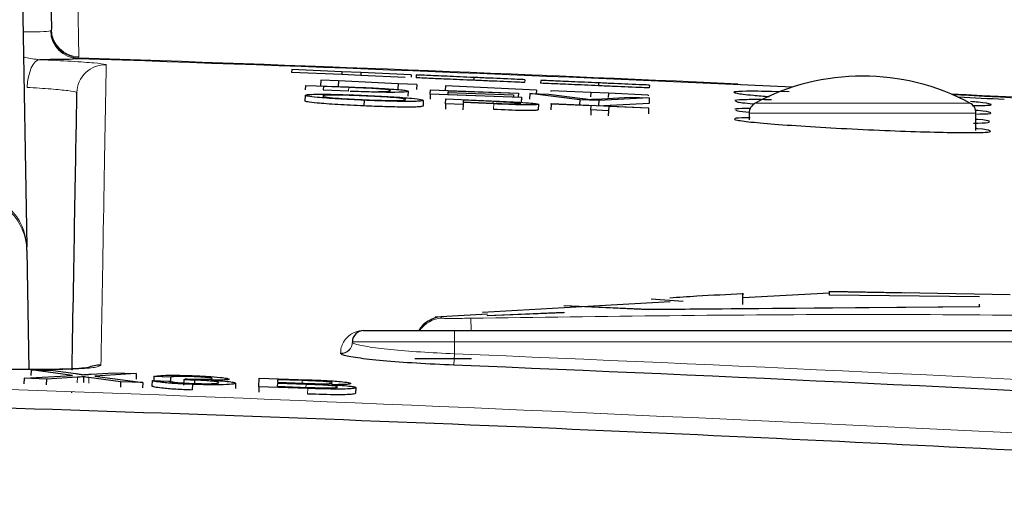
# Paper-space layout 'Blatt3' of a CAD drawing. Header units: millimetres. Extents: x 5 to 418, y 2 to 292.
# Tile 18 of 30: x 234 to 246, y 240 to 246. Entities that reach past the tile are written whole.
import ezdxf

# ---------------------------------------------------------------- set-up
doc = ezdxf.new("R2010")
doc.units = ezdxf.units.MM
doc.layers.add('SLD-0', color=7, linetype='Continuous')
doc.styles.add('SLDTEXTSTYLE0', font='TXT', dxfattribs={"width": 0.605})
doc.dimstyles.new('SLDDIMSTYLE4', dxfattribs={"dimtxt": 3.5, "dimasz": 3.302, "dimexe": 0, "dimexo": 0.0625, "dimgap": 0.875, "dimtad": 1, "dimlfac": 1.5, "dimrnd": 1e-09, "dimzin": 12, "dimdsep": 46, "dimtxsty": 'SLDTEXTSTYLE0', "dimsah": 1, "dimcen": 0.09, "dimadec": 0, "dimazin": 3, "dimtfac": 1, "dimtofl": 0, "dimtmove": 0, "dimatfit": 3, "dimfxl": 1, "dimfrac": 2, "dimtolj": 1, "dimtzin": 12, "dimarcsym": 0})

# ---------------------------------------------------------------- blocks, each defined once
blk = doc.blocks.new('_D_16')
at = {"layer": 'SLD-0', "color": 7}
for p, q in [((149.259, 135.56), (149.259, 267.42)), ((315.259, 135.56), (315.259, 267.42)), ((149.259, 266.42), (315.259, 266.42))]:
    blk.add_line(p, q, dxfattribs=at)
for points in [[(149.259, 266.42), (152.561, 265.912), (152.561, 266.928)], [(315.259, 266.42), (311.957, 266.928), (311.957, 265.912)]]:
    blk.add_solid(points, dxfattribs=at)
at = {"layer": 'SLD-0', "color": 7, "insert": (228.248, 270.931), "char_height": 3.5, "attachment_point": 1, "style": 'SLDTEXTSTYLE0'}
blk.add_mtext('249', dxfattribs=at)

psp = doc.layouts.new('Blatt3')

# ---------------------------------------------------------------- linework, layer by layer
at = {"color": 7, "linetype": 'Continuous', "lineweight": 25}
for p, q in [((234.2691, 252.1718), (234.4285, 243.0441)), ((234.6034, 252.1718), (234.7181, 245.601)), ((237.5445, 245.1269), (237.5431, 245.0936)), ((238.134, 245.0679), (237.5431, 245.0936)), ((238.1354, 245.1013), (237.5445, 245.1269)), ((238.1354, 245.1013), (238.134, 245.0679)), ((238.3579, 245.0582), (238.134, 245.0679)), ((238.3594, 245.0915), (238.1354, 245.1013)), ((238.3594, 245.0915), (238.3579, 245.0582)), ((238.8801, 245.0355), (238.3579, 245.0582)), ((238.9505, 245.0659), (238.3594, 245.0915)), ((238.9505, 245.0659), (238.9493, 245.0377)), ((239.0084, 245.0633), (239.0069, 245.03)), ((239.6876, 245.0338), (239.6861, 245.0005)), ((237.7091, 244.8896), (237.7114, 244.9403)), ((237.7114, 244.9403), (238.2126, 244.9222)), ((237.8877, 245.0027), (237.8847, 244.9361)), ((237.8924, 244.9358), (237.8847, 244.9361)), ((238.0943, 244.9933), (237.8877, 245.0027)), ((237.9178, 244.927), (237.9161, 244.888)), ((237.9178, 244.927), (237.9164, 244.8879)), ((238.215, 244.9163), (237.9178, 244.927)), ((238.0943, 244.9933), (238.0914, 244.9282)), ((238.7964, 244.9611), (238.0943, 244.9933)), ((238.7964, 244.9611), (238.7936, 244.9011)), ((239.0148, 244.9511), (238.7964, 244.9611)), ((239.0148, 244.9511), (239.0121, 244.8925)), ((239.3529, 244.9356), (239.3504, 244.8811)), ((240.4235, 244.8865), (239.3529, 244.9356)), ((240.2858, 245.0079), (240.2843, 244.9746)), ((240.4736, 244.9997), (240.4722, 244.9664)), ((241.1529, 244.9702), (241.1514, 244.9369)), ((241.7511, 244.9442), (241.7496, 244.9109)), ((237.7027, 244.8241), (237.6999, 244.7575)), ((237.9161, 244.888), (238.2182, 244.877)), ((238.9129, 244.8718), (238.9109, 244.8153)), ((239.1748, 244.8366), (239.1728, 244.781)), ((239.1748, 244.8366), (239.1771, 244.8874)), ((240.2459, 244.7979), (239.1748, 244.8366)), ((239.1771, 244.8874), (240.2106, 244.85)), ((239.3826, 244.8525), (239.3818, 244.835)), ((239.3818, 244.835), (240.2462, 244.8037)), ((239.3826, 244.8525), (239.382, 244.835)), ((240.153, 244.8247), (239.3826, 244.8525)), ((239.3836, 244.874), (239.3829, 244.8584)), ((239.3829, 244.8584), (240.1533, 244.8306)), ((239.3836, 244.874), (239.383, 244.8584)), ((240.2104, 244.8441), (239.3836, 244.874)), ((240.1533, 244.8306), (240.1524, 244.8071)), ((240.153, 244.8247), (240.1524, 244.8071)), ((240.1533, 244.8306), (240.153, 244.8247)), ((240.2106, 244.85), (240.209, 244.8051)), ((240.2104, 244.8441), (240.209, 244.8051)), ((240.2106, 244.85), (240.2104, 244.8441)), ((240.2459, 244.7979), (240.2438, 244.7375)), ((240.2462, 244.8037), (240.244, 244.7429)), ((240.2462, 244.8037), (240.2459, 244.7979)), ((240.3436, 244.8452), (240.3413, 244.7806)), ((240.9324, 244.7731), (240.3436, 244.8452)), ((240.3436, 244.8452), (240.5677, 244.8371)), ((240.4235, 244.8865), (240.4215, 244.8424)), ((240.5677, 244.8371), (240.9648, 244.7863)), ((240.5926, 244.8788), (240.5921, 244.8679)), ((241.0622, 244.8573), (240.5926, 244.8788)), ((241.0622, 244.8573), (241.0599, 244.8083)), ((241.2688, 244.8478), (241.0622, 244.8573)), ((241.1248, 244.7805), (241.526, 244.8025)), ((241.75, 244.7944), (241.1564, 244.765)), ((241.2688, 244.8478), (241.2666, 244.7994)), ((241.7384, 244.8263), (241.2688, 244.8478)), ((241.526, 244.8025), (241.75, 244.7944)), ((241.7384, 244.8263), (241.738, 244.8188)), ((241.75, 244.7944), (241.7476, 244.7278)), ((243.3944, 244.8651), (243.1892, 244.8699)), ((238.3966, 244.7662), (238.3938, 244.6996)), ((239.0929, 244.7649), (239.0901, 244.6983)), ((239.3547, 244.7256), (239.352, 244.6624)), ((239.3547, 244.7256), (239.3572, 244.7817)), ((239.5614, 244.7167), (239.3547, 244.7256)), ((239.3572, 244.7817), (239.8955, 244.7585)), ((239.5614, 244.7167), (239.5587, 244.6541)), ((239.5624, 244.7397), (239.5614, 244.7167)), ((239.9214, 244.7242), (239.5624, 244.7397)), ((239.5635, 244.7663), (239.5627, 244.7462)), ((239.5627, 244.7462), (239.9161, 244.731)), ((239.9134, 244.7512), (239.5635, 244.7663)), ((240.446, 244.7186), (240.4432, 244.6532)), ((240.5968, 244.7218), (240.5939, 244.6553)), ((240.5968, 244.7218), (240.597, 244.7283)), ((241.0664, 244.7016), (240.5968, 244.7218)), ((240.597, 244.7283), (241.743, 244.6789)), ((240.9324, 244.7731), (240.9303, 244.7139)), ((241.1564, 244.765), (240.9324, 244.7731)), ((241.0643, 244.652), (241.0664, 244.7016)), ((241.1564, 244.765), (241.1542, 244.7043)), ((241.7476, 244.7278), (241.2176, 244.7015)), ((241.273, 244.6927), (241.2709, 244.6431)), ((241.7427, 244.6724), (241.273, 244.6927)), ((241.7427, 244.6724), (241.7398, 244.6063)), ((241.743, 244.6789), (241.7427, 244.6724)), ((241.0643, 244.652), (241.0617, 244.5916)), ((241.2709, 244.6431), (241.0643, 244.652)), ((241.2709, 244.6431), (241.2683, 244.5828)), ((242.9253, 244.6152), (242.9253, 244.5374)), ((245.592, 244.4106), (245.592, 244.6152)), ((234.4292, 243.0012), (234.4285, 243.0441)), ((234.4292, 243.0012), (234.4536, 241.6041)), ((243.8703, 242.5), (242.851, 242.4435)), ((243.8703, 242.5225), (245.9934, 242.483)), ((243.8703, 242.4757), (243.8703, 242.5225)), ((244.753, 242.4994), (243.8703, 242.5158)), ((245.6348, 242.4559), (243.8703, 242.4757)), ((240.7467, 242.3563), (241.7394, 242.3117)), ((241.9971, 242.3962), (240.7482, 242.327)), ((242.1489, 242.4023), (241.7734, 242.4275)), ((245.6348, 242.3451), (245.6348, 242.3694)), ((239.8461, 242.2535), (239.2315, 242.2161)), ((240.7482, 242.327), (239.7898, 242.2739)), ((239.8455, 242.2385), (240.7467, 242.2756)), ((240.7467, 242.2689), (239.8455, 242.2318)), ((240.7467, 242.2756), (240.7467, 242.2689)), ((241.7394, 242.305), (240.824, 242.3462)), ((241.7394, 242.3117), (245.6348, 242.3451)), ((245.6348, 242.3383), (241.7394, 242.305)), ((241.7394, 242.3117), (241.7394, 242.305)), ((245.6348, 242.3451), (245.6348, 242.3383)), ((239.8455, 242.2385), (239.8455, 242.2318)), ((238.392, 242.0602), (239.4587, 242.0602)), ((239.4587, 242.0602), (249.192, 242.0602)), ((238.2587, 241.9239), (238.2587, 241.9268)), ((239.6587, 241.7268), (238.992, 241.7268)), ((234.4801, 241.5987), (234.4777, 241.5322)), ((234.9662, 241.5343), (234.4801, 241.5987)), ((234.4801, 241.5987), (234.7404, 241.5894)), ((234.7404, 241.5894), (235.0068, 241.5541)), ((235.1864, 241.5477), (235.4538, 241.564)), ((235.7177, 241.5545), (235.2283, 241.5247)), ((235.4538, 241.564), (235.7177, 241.5545)), ((235.7177, 241.5545), (235.7155, 241.4904)), ((234.3979, 241.4997), (234.3955, 241.4332)), ((234.3979, 241.4997), (234.9662, 241.5343)), ((234.6615, 241.4903), (234.3979, 241.4997)), ((234.6615, 241.4903), (234.6592, 241.4245)), ((235.0253, 241.5124), (234.6615, 241.4903)), ((235.0977, 241.5168), (235.0954, 241.452)), ((235.5321, 241.4592), (235.1604, 241.5085)), ((235.2283, 241.5247), (235.7927, 241.4499)), ((235.5321, 241.4592), (235.5298, 241.3951)), ((235.7927, 241.4499), (235.5321, 241.4592)), ((235.7927, 241.4499), (235.7904, 241.3861)), ((235.9023, 241.4734), (235.9001, 241.4097)), ((235.9023, 241.4734), (236.0988, 241.4677)), ((235.9237, 241.521), (235.922, 241.4729)), ((236.1201, 241.5127), (235.9237, 241.521)), ((236.1201, 241.5127), (236.1178, 241.449)), ((236.2745, 241.4811), (236.2722, 241.4175)), ((236.2745, 241.4811), (236.2952, 241.4921)), ((236.4016, 241.4779), (236.4005, 241.4459)), ((236.8847, 241.4416), (236.8825, 241.3778)), ((237.1587, 241.4012), (237.1623, 241.503)), ((237.1623, 241.503), (237.736, 241.4825)), ((237.3765, 241.4404), (237.3752, 241.4052)), ((237.7141, 241.4284), (237.3765, 241.4404)), ((237.378, 241.4835), (237.3769, 241.4522)), ((237.3769, 241.4522), (237.6927, 241.4409)), ((237.6699, 241.4731), (237.378, 241.4835)), ((234.9574, 241.3279), (234.9576, 241.3389)), ((234.9574, 241.3279), (234.9576, 241.3358)), ((236.378, 241.4277), (236.3758, 241.3641)), ((237.1587, 241.4012), (237.1564, 241.337)), ((237.7339, 241.3806), (237.1587, 241.4012)), ((237.3752, 241.4052), (237.7377, 241.3923)), ((238.2992, 241.3897), (238.2968, 241.3232))]:
    psp.add_line(p, q, dxfattribs=at)
at = {"color": 7, "linetype": 'Continuous', "lineweight": 18}
for p, q in [((235.0229, 246.2801), (235.0404, 245.2766)), ((234.7168, 245.5899), (234.7181, 245.601)), ((234.7102, 245.5814), (234.7168, 245.5899)), ((235.0386, 245.2658), (235.0302, 245.2548)), ((235.0404, 245.2766), (235.0386, 245.2658)), ((238.215, 244.9163), (238.2137, 244.8795)), ((239.9134, 244.7512), (239.9125, 244.7311)), ((239.9214, 244.7242), (239.9186, 244.6599)), ((242.9955, 244.7326), (244.2587, 244.7326)), ((244.2587, 244.7326), (245.5218, 244.7326)), ((244.2587, 244.6152), (242.9253, 244.6152)), ((245.592, 244.6152), (244.2587, 244.6152)), ((239.2986, 242.2183), (239.3124, 242.2059)), ((239.6522, 242.2054), (239.655, 242.0602)), ((239.4587, 242.0602), (239.4587, 241.9268)), ((239.4587, 241.9268), (238.2587, 241.9268)), ((249.192, 241.9268), (239.4587, 241.9268)), ((239.4587, 241.9268), (239.4587, 241.7867)), ((238.1202, 241.791), (238.1202, 241.7939)), ((239.4587, 241.7867), (239.4533, 241.6537)), ((235.0253, 241.5124), (235.023, 241.4475)), ((235.1604, 241.5085), (235.1581, 241.4439)), ((237.6699, 241.4731), (237.6688, 241.4418)), ((237.7141, 241.4284), (237.7129, 241.3931)), ((237.7339, 241.3806), (237.7316, 241.3155))]:
    psp.add_line(p, q, dxfattribs=at)
at = {"color": 7, "linetype": 'Continuous', "lineweight": 18, "flags": 128}
psp.add_lwpolyline([(234.4332, 244.9178), (234.4387, 244.9812), (234.4491, 245.0419), (234.464, 245.0979), (234.4828, 245.1469), (234.5048, 245.1872), (234.5292, 245.2174), (234.5552, 245.2362), (234.5818, 245.2431)], dxfattribs=at)
at = {"color": 7, "linetype": 'Continuous', "lineweight": 18}
for centre, radius, start, end in [((235.0498, 245.6081), 0.3317, 181.2388, 268.37695), ((235.0435, 245.5879), 0.3333, 181.11417, 267.7252), ((235.0507, 245.5997), 0.3341, 181.6716, 267.92261), ((212.9253, -414.7065), 660.3427, 87.4077313, 88.0809463), ((235.3522, 244.8497), 0.3333, 88.04161, 178.98818), ((212.9253, -414.7065), 660.3427, 86.6710964, 87.1905395), ((233.7746, 243.0219), 0.6542, 1.94592, 89.12568), ((233.7634, 242.989), 0.6659, 1.05193, 88.04325), ((239.3253, 241.8728), 0.3333, 92.21562, 145.80066), ((238.392, 242.0987), 0.0386, 262.30613, 269.99021), ((238.1255, 241.927), 0.1332, 267.75258, 359.93993), ((238.1255, 241.9241), 0.1332, 267.75253, 359.93989), ((212.9253, -414.7065), 657.0292, 86.8357819, 87.6855494)]:
    psp.add_arc(centre, radius, start, end, dxfattribs=at)
at = {"color": 7, "linetype": 'Continuous', "lineweight": 25}
for centre, radius, start, end in [((212.9253, -414.7065), 660.3314, 87.3519445, 88.0816404), ((244.2587, 242.3841), 2.6667, 61.72629, 118.27371), ((212.9253, -414.7065), 660.3314, 86.6708788, 87.1878986), ((243.0587, 244.6152), 0.1333, 118.27371, 180), ((245.4587, 244.6152), 0.1333, 0, 61.72629), ((239.3253, 241.89), 0.3333, 94.66937, 149.30907), ((238.392, 241.9268), 0.1333, 90, 180), ((238.8513, 242.0998), 0.0397, 262.38775, 269.99063), ((235.2906, 241.3208), 0.3339, 88.04833, 115.67794), ((212.9253, -414.7065), 656.8961, 86.8357819, 87.6855494)]:
    psp.add_arc(centre, radius, start, end, dxfattribs=at)
psp.add_ellipse((212.9253, -416.2523), major_axis=(0, 661.85), ratio=0.9999973, start_param=6.2333042, end_param=6.2341219, dxfattribs=at)
at = {"color": 7, "linetype": 'Continuous', "lineweight": 18}
for points, knots in [([(234.3844, 245.5686), (234.4596, 245.5687), (234.631, 245.569), (234.6817, 245.577), (234.7102, 245.5814)], [0, 0, 0, 0, 0.439015, 1, 1, 1, 1]), ([(234.3895, 245.2768), (234.3969, 245.2746), (234.4578, 245.2566), (234.5238, 245.2494), (234.5818, 245.2431)], [0, 0, 0, 0, 0.1222366, 1, 1, 1, 1]), ([(234.5818, 245.2431), (234.7123, 245.2367), (234.9735, 245.2239), (235.2404, 245.2044), (235.353, 245.1907), (235.3612, 245.1845), (235.3635, 245.1828)], [0, 0, 0, 0, 0.2946916, 0.5893405, 0.8841722, 1, 1, 1, 1]), ([(235.3635, 245.1828), (235.3634, 245.1765), (235.3629, 245.1448), (235.3605, 245.0077), (235.3499, 244.3982), (235.3311, 243.3238), (235.3088, 242.0478), (235.302, 241.6545)], [0, 0, 0, 0, 0.0088087, 0.0440433, 0.1849823, 0.7487663, 1, 1, 1, 1]), ([(235.0189, 244.8556), (235.0172, 244.8576), (235.0111, 244.8647), (234.9268, 244.8793), (234.7268, 244.8993), (234.5311, 244.9116), (234.4332, 244.9178)], [0, 0, 0, 0, 0.11584913, 0.41074499, 0.70540532, 1, 1, 1, 1]), ([(239.6522, 242.2054), (241.2096, 242.2272), (244.325, 242.2706), (247.4405, 242.2272), (248.9985, 242.2054)], [0, 0, 0, 0, 0.4998954, 1, 1, 1, 1]), ([(239.3124, 242.2059), (239.3168, 242.2053), (239.3256, 242.204), (239.3849, 242.2034), (239.4706, 242.2034), (239.5649, 242.204), (239.6274, 242.205), (239.6522, 242.2054)], [0, 0, 0, 0, 0.2138472, 0.4292026, 0.6449166, 0.8596444, 1, 1, 1, 1]), ([(238.1202, 241.7939), (238.1207, 241.805), (238.123, 241.8609), (238.1488, 241.9305), (238.2102, 241.996), (238.2498, 242.0239), (238.2836, 242.0403), (238.3106, 242.0499), (238.3365, 242.0559), (238.3557, 242.0593), (238.3791, 242.0605), (238.3854, 242.0605), (238.3869, 242.0605)], [0, 0, 0, 0, 0.11879583, 0.59404956, 0.75694848, 0.85605291, 0.91592619, 0.95186548, 0.97330434, 0.99483899, 0.99877294, 1, 1, 1, 1]), ([(238.2587, 241.9239), (238.2644, 241.9175), (238.279, 241.9012), (238.4226, 241.8713), (238.6941, 241.838), (239.0536, 241.8076), (239.3237, 241.7937), (239.4587, 241.7867)], [0, 0, 0, 0, 0.14047697, 0.35584645, 0.57085946, 0.78544322, 1, 1, 1, 1]), ([(174.3729, 240.5909), (175.2603, 240.6421), (179.6975, 240.8983), (191.246, 241.4357), (209.0317, 241.8244), (230.3077, 241.6426), (244.4466, 240.9402), (251.4778, 240.5909)], [0, 0, 0, 0, 0.03456624, 0.17283554, 0.44954959, 0.72626364, 1, 1, 1, 1]), ([(235.302, 241.6545), (235.2871, 241.6453), (235.2572, 241.6268), (235.0267, 241.6085), (234.6879, 241.6001), (234.3134, 241.602), (234.0665, 241.6088), (233.969, 241.6115)], [0, 0, 0, 0, 0.2149317, 0.4298773, 0.6448764, 0.8598859, 1, 1, 1, 1])]:
    psp.add_open_spline(points, degree=3, knots=knots, dxfattribs=at)
at = {"color": 7, "linetype": 'Continuous', "lineweight": 25}
for points, knots in [([(235.0302, 245.2548), (234.993, 245.251), (234.9212, 245.2436), (234.692, 245.2433), (234.5818, 245.2431)], [0, 0, 0, 0, 0.5189654, 1, 1, 1, 1]), ([(239.6861, 245.0005), (239.5763, 245.0053), (239.3574, 245.0148), (239.126, 245.0249), (239.0249, 245.0293), (239.0129, 245.0298), (239.0069, 245.03)], [0, 0, 0, 0, 0.2799551, 0.5580876, 0.7789116, 1, 1, 1, 1]), ([(239.6876, 245.0338), (239.5778, 245.0386), (239.3589, 245.0481), (239.1275, 245.0582), (239.0264, 245.0626), (239.0144, 245.0631), (239.0084, 245.0633)], [0, 0, 0, 0, 0.27995506, 0.55808759, 0.77891157, 1, 1, 1, 1]), ([(240.2858, 245.0079), (240.2615, 245.0089), (240.213, 245.011), (240.0583, 245.0177), (239.8727, 245.0258), (239.7493, 245.0312), (239.6876, 245.0338)], [0, 0, 0, 0, 0.2802563, 0.5595462, 0.7795894, 1, 1, 1, 1]), ([(238.2126, 244.9222), (238.2613, 244.9204), (238.3482, 244.9173), (238.4339, 244.9137), (238.4715, 244.9121)], [0, 0, 0, 0, 0.560174, 1, 1, 1, 1]), ([(238.4572, 244.9065), (238.4126, 244.9084), (238.333, 244.912), (238.2511, 244.915), (238.215, 244.9163)], [0, 0, 0, 0, 0.5592546, 1, 1, 1, 1]), ([(238.7062, 244.8793), (238.6998, 244.8836), (238.6909, 244.8895), (238.5741, 244.8998), (238.4961, 244.9043), (238.4572, 244.9065)], [0, 0, 0, 0, 0.55914968, 0.78004033, 1, 1, 1, 1]), ([(238.4715, 244.9121), (238.5149, 244.9101), (238.5924, 244.9065), (238.6564, 244.9025), (238.6845, 244.9008)], [0, 0, 0, 0, 0.5598465, 1, 1, 1, 1]), ([(240.2843, 244.9746), (240.2601, 244.9756), (240.2116, 244.9777), (240.0569, 244.9844), (239.8713, 244.9925), (239.7479, 244.9979), (239.6861, 245.0005)], [0, 0, 0, 0, 0.2802563, 0.5595462, 0.7795894, 1, 1, 1, 1]), ([(241.1514, 244.9369), (241.0416, 244.9417), (240.8227, 244.9512), (240.5913, 244.9612), (240.4902, 244.9656), (240.4782, 244.9661), (240.4722, 244.9664)], [0, 0, 0, 0, 0.2799551, 0.5580876, 0.7789116, 1, 1, 1, 1]), ([(241.1529, 244.9702), (241.0431, 244.975), (240.8242, 244.9845), (240.5927, 244.9945), (240.4917, 244.9989), (240.4797, 244.9994), (240.4736, 244.9997)], [0, 0, 0, 0, 0.2799551, 0.5580876, 0.7789116, 1, 1, 1, 1]), ([(241.7496, 244.9109), (241.7254, 244.912), (241.6769, 244.9141), (241.5222, 244.9208), (241.3365, 244.9289), (241.2132, 244.9342), (241.1514, 244.9369)], [0, 0, 0, 0, 0.2802563, 0.5595462, 0.7795894, 1, 1, 1, 1]), ([(241.7511, 244.9442), (241.7268, 244.9453), (241.6783, 244.9474), (241.5236, 244.9541), (241.338, 244.9622), (241.2146, 244.9675), (241.1529, 244.9702)], [0, 0, 0, 0, 0.2802563, 0.5595462, 0.7795894, 1, 1, 1, 1]), ([(234.9621, 241.5967), (234.9736, 242.2565), (234.9983, 243.6729), (235.0118, 244.4438), (235.0189, 244.8556)], [0, 0, 0, 0, 0.4658662, 1, 1, 1, 1]), ([(237.7027, 244.8241), (237.7101, 244.828), (237.7249, 244.8358), (237.8964, 244.8386), (238.1412, 244.8339), (238.3137, 244.827), (238.4, 244.8236)], [0, 0, 0, 0, 0.2805704, 0.5595746, 0.7795608, 1, 1, 1, 1]), ([(238.3966, 244.7662), (238.2908, 244.7712), (238.0792, 244.7812), (237.8452, 244.799), (237.724, 244.8136), (237.7098, 244.8206), (237.7027, 244.8241)], [0, 0, 0, 0, 0.27959997, 0.55876532, 0.77931029, 1, 1, 1, 1]), ([(238.4009, 244.8171), (238.3186, 244.8202), (238.1541, 244.8264), (237.9281, 244.8277), (237.9165, 244.8199), (237.9094, 244.8151)], [0, 0, 0, 0, 0.2801277, 0.5596529, 1, 1, 1, 1]), ([(237.9094, 244.8151), (237.9142, 244.8119), (237.9239, 244.8055), (238.0418, 244.7931), (238.2116, 244.7813), (238.3345, 244.7755), (238.396, 244.7727)], [0, 0, 0, 0, 0.2806566, 0.559885, 0.7798492, 1, 1, 1, 1]), ([(238.9129, 244.8718), (238.9054, 244.8683), (238.8903, 244.8615), (238.7407, 244.8573), (238.4873, 244.8618), (238.3187, 244.8677), (238.2341, 244.8706)], [0, 0, 0, 0, 0.28083997, 0.55995172, 0.77906847, 1, 1, 1, 1]), ([(238.4, 244.8236), (238.5078, 244.8185), (238.7232, 244.8082), (238.9602, 244.7901), (239.0762, 244.7753), (239.0874, 244.7684), (239.0929, 244.7649)], [0, 0, 0, 0, 0.2795644, 0.5585841, 0.7790872, 1, 1, 1, 1]), ([(238.8863, 244.7738), (238.8814, 244.7771), (238.8717, 244.7836), (238.7623, 244.7961), (238.5892, 244.8082), (238.4636, 244.8141), (238.4009, 244.8171)], [0, 0, 0, 0, 0.2807967, 0.5600682, 0.779984, 1, 1, 1, 1]), ([(238.5646, 244.8681), (238.6137, 244.8692), (238.7019, 244.871), (238.7049, 244.8768), (238.7062, 244.8793)], [0, 0, 0, 0, 0.5574522, 1, 1, 1, 1]), ([(238.6845, 244.9008), (238.7276, 244.8977), (238.8137, 244.8915), (238.8969, 244.8812), (238.9068, 244.8753), (238.9129, 244.8718)], [0, 0, 0, 0, 0.279769, 0.5599289, 1, 1, 1, 1]), ([(243.1892, 244.8699), (243.0807, 244.8711), (242.8637, 244.8735), (242.7256, 244.8652), (242.757, 244.849), (242.9109, 244.8297), (243.0978, 244.8156), (243.1648, 244.8105)], [0, 0, 0, 0, 0.2192224, 0.4384435, 0.6577258, 0.8772545, 1, 1, 1, 1]), ([(238.3938, 244.6996), (238.2879, 244.7046), (238.0764, 244.7147), (237.8423, 244.7324), (237.7212, 244.7471), (237.707, 244.7541), (237.6999, 244.7575)], [0, 0, 0, 0, 0.27959997, 0.55876532, 0.77931029, 1, 1, 1, 1]), ([(239.0901, 244.6983), (239.0806, 244.6946), (239.0618, 244.6872), (238.8907, 244.6846), (238.6463, 244.6897), (238.478, 244.6963), (238.3938, 244.6996)], [0, 0, 0, 0, 0.280353, 0.5595023, 0.7796353, 1, 1, 1, 1]), ([(238.396, 244.7727), (238.4764, 244.7696), (238.6372, 244.7635), (238.804, 244.7627), (238.8772, 244.767), (238.8833, 244.7715), (238.8863, 244.7738)], [0, 0, 0, 0, 0.2791002, 0.558192, 0.7788064, 1, 1, 1, 1]), ([(239.0929, 244.7649), (239.0835, 244.7612), (239.0647, 244.7538), (238.8936, 244.7512), (238.6491, 244.7562), (238.4808, 244.7628), (238.3966, 244.7662)], [0, 0, 0, 0, 0.280353, 0.5595023, 0.7796353, 1, 1, 1, 1]), ([(239.8955, 244.7585), (239.9362, 244.7567), (240.0089, 244.7536), (240.081, 244.7501), (240.1127, 244.7486)], [0, 0, 0, 0, 0.5601005, 1, 1, 1, 1]), ([(240.0822, 244.7435), (240.0509, 244.745), (239.9949, 244.7477), (239.9383, 244.7502), (239.9134, 244.7512)], [0, 0, 0, 0, 0.5595849, 1, 1, 1, 1]), ([(239.9161, 244.731), (239.961, 244.7291), (240.0503, 244.7254), (240.1708, 244.7222), (240.232, 244.7236), (240.2369, 244.726), (240.2394, 244.7273)], [0, 0, 0, 0, 0.2814007, 0.5597529, 0.7793558, 1, 1, 1, 1]), ([(240.446, 244.7186), (240.4381, 244.7162), (240.4224, 244.7112), (240.2351, 244.7112), (240.0405, 244.7193), (239.9214, 244.7242)], [0, 0, 0, 0, 0.2807512, 0.5597085, 1, 1, 1, 1]), ([(240.2394, 244.7273), (240.2376, 244.7285), (240.234, 244.7309), (240.198, 244.7353), (240.1464, 244.7397), (240.1036, 244.7422), (240.0822, 244.7435)], [0, 0, 0, 0, 0.2802608, 0.5600775, 0.7801497, 1, 1, 1, 1]), ([(240.1127, 244.7486), (240.1658, 244.7458), (240.2717, 244.7403), (240.3806, 244.7312), (240.4372, 244.7239), (240.4431, 244.7204), (240.446, 244.7186)], [0, 0, 0, 0, 0.280013, 0.5589104, 0.7793956, 1, 1, 1, 1]), ([(240.9648, 244.7863), (240.9811, 244.7842), (241.0102, 244.7804), (241.0343, 244.7768), (241.0448, 244.7752)], [0, 0, 0, 0, 0.5599982, 1, 1, 1, 1]), ([(241.0448, 244.7752), (241.0584, 244.7763), (241.0827, 244.7781), (241.1119, 244.7798), (241.1248, 244.7805)], [0, 0, 0, 0, 0.5599723, 1, 1, 1, 1]), ([(243.1894, 244.7723), (243.0788, 244.7734), (242.8576, 244.7756), (242.7895, 244.7684), (242.7554, 244.7649)], [0, 0, 0, 0, 0.5000021, 1, 1, 1, 1]), ([(242.7649, 244.7592), (242.7662, 244.7558), (242.7696, 244.747), (242.8676, 244.7337), (242.9836, 244.7244), (242.9865, 244.7241)], [0, 0, 0, 0, 0.3931372, 0.9849215, 1, 1, 1, 1]), ([(245.5557, 244.7039), (245.6264, 244.7046), (245.7727, 244.7061), (245.7801, 244.7203), (245.6939, 244.736), (245.5589, 244.7477), (245.5278, 244.7503)], [0, 0, 0, 0, 0.28917022, 0.59812301, 0.9073529, 1, 1, 1, 1]), ([(240.4432, 244.6521), (240.4353, 244.6496), (240.4195, 244.6447), (240.2322, 244.6446), (240.0376, 244.6527), (239.9185, 244.6577)], [0, 0, 0, 0, 0.2807512, 0.5597085, 1, 1, 1, 1]), ([(242.9362, 244.5607), (242.9232, 244.5607), (242.8104, 244.5607), (242.7391, 244.5514), (242.7575, 244.5335), (242.9585, 244.5081), (243.3024, 244.4792), (243.7555, 244.4496), (244.2653, 244.4226), (244.7741, 244.4013), (245.2245, 244.3881), (245.5643, 244.3846), (245.7609, 244.3912), (245.7729, 244.4077), (245.7043, 244.4233), (245.5981, 244.4333), (245.592, 244.4339)], [0, 0, 0, 0, 0.01058175, 0.09245435, 0.17436562, 0.25638946, 0.33854185, 0.42078583, 0.50304671, 0.58524164, 0.6673136, 0.74925688, 0.83112231, 0.91299761, 0.99496911, 1, 1, 1, 1]), ([(242.9384, 244.6696), (242.9241, 244.6696), (242.8092, 244.67), (242.7814, 244.6649), (242.7571, 244.6604)], [0, 0, 0, 0, 0.1235933, 1, 1, 1, 1]), ([(242.7667, 244.6546), (242.7643, 244.651), (242.7593, 244.6435), (242.8699, 244.6315), (242.9279, 244.6253)], [0, 0, 0, 0, 0.4766894, 1, 1, 1, 1]), ([(245.6003, 244.6047), (245.6518, 244.6055), (245.7773, 244.6074), (245.7737, 244.6217), (245.706, 244.6362), (245.5953, 244.6461), (245.5854, 244.647)], [0, 0, 0, 0, 0.249493, 0.6070487, 0.9649581, 1, 1, 1, 1]), ([(245.5638, 244.4981), (245.6339, 244.499), (245.7551, 244.5006), (245.7498, 244.5093), (245.7475, 244.5129)], [0, 0, 0, 0, 0.578919, 1, 1, 1, 1]), ([(245.7563, 244.5183), (245.7317, 244.5251), (245.7052, 244.5324), (245.5961, 244.5425), (245.5878, 244.5433)], [0, 0, 0, 0, 0.9236231, 1, 1, 1, 1]), ([(242.849, 242.4917), (242.6686, 242.4829), (242.3822, 242.4689), (242.096, 242.4497), (241.99, 242.4426)], [0, 0, 0, 0, 0.6296856, 1, 1, 1, 1]), ([(242.849, 242.3667), (242.849, 242.4439), (242.849, 242.5324), (242.849, 242.4865), (242.849, 242.4807)], [0, 0, 0, 0, 0.87249, 1, 1, 1, 1]), ([(238.3869, 242.0605), (238.4618, 242.0605), (238.6152, 242.0605), (238.7679, 242.0605), (238.846, 242.0605)], [0, 0, 0, 0, 0.4887733, 1, 1, 1, 1]), ([(239.4533, 241.6537), (239.3033, 241.6607), (239.0034, 241.6747), (238.6039, 241.705), (238.3023, 241.7383), (238.1429, 241.7682), (238.1266, 241.7845), (238.1202, 241.791)], [0, 0, 0, 0, 0.2145899, 0.429169, 0.6441593, 0.8595151, 1, 1, 1, 1]), ([(235.1747, 241.6271), (235.1739, 241.6269), (235.1711, 241.6263), (235.1065, 241.6177), (234.9486, 241.6077), (234.6452, 241.601), (234.2884, 241.6024), (234.0506, 241.6108), (233.969, 241.6137)], [0, 0, 0, 0, 0.0528426, 0.1658955, 0.3427841, 0.585781, 0.8577928, 1, 1, 1, 1]), ([(235.0068, 241.5541), (235.024, 241.5517), (235.0478, 241.5485), (235.0773, 241.5442), (235.0831, 241.5424), (235.086, 241.5415)], [0, 0, 0, 0, 0.5612769, 0.7817626, 1, 1, 1, 1]), ([(235.086, 241.5415), (235.1047, 241.5427), (235.1382, 241.5447), (235.1717, 241.5468), (235.1864, 241.5477)], [0, 0, 0, 0, 0.5599999, 1, 1, 1, 1]), ([(252.1134, 240.3344), (248.1728, 240.5454), (239.6753, 241.0004), (226.607, 241.3865), (212.9198, 241.5307), (199.2353, 241.3852), (186.1725, 240.9985), (177.6778, 240.5439), (173.7373, 240.333)], [0, 0, 0, 0, 0.1509637, 0.3255339, 0.5001042, 0.674574, 0.8490439, 1, 1, 1, 1]), ([(235.0977, 241.5168), (235.0841, 241.516), (235.0598, 241.5145), (235.0358, 241.513), (235.0253, 241.5124)], [0, 0, 0, 0, 0.5600016, 1, 1, 1, 1]), ([(235.1604, 241.5085), (235.1487, 241.51), (235.1277, 241.5128), (235.1069, 241.5156), (235.0977, 241.5168)], [0, 0, 0, 0, 0.5599998, 1, 1, 1, 1]), ([(236.378, 241.4277), (236.3112, 241.4305), (236.1778, 241.4361), (236.0232, 241.4491), (235.9282, 241.4622), (235.911, 241.4697), (235.9023, 241.4734)], [0, 0, 0, 0, 0.2799105, 0.5592491, 0.7794763, 1, 1, 1, 1]), ([(235.9237, 241.521), (235.939, 241.5245), (235.9694, 241.5313), (236.0852, 241.536), (236.2285, 241.5356), (236.3247, 241.5327), (236.3728, 241.5312)], [0, 0, 0, 0, 0.2802532, 0.5595228, 0.7795924, 1, 1, 1, 1]), ([(236.0988, 241.4677), (236.1088, 241.4647), (236.1288, 241.4588), (236.1928, 241.4499), (236.2889, 241.4431), (236.3533, 241.4405), (236.3855, 241.4392)], [0, 0, 0, 0, 0.2808811, 0.5600727, 0.7796532, 1, 1, 1, 1]), ([(236.3785, 241.5192), (236.3424, 241.5203), (236.2702, 241.5224), (236.1852, 241.5213), (236.1382, 241.5176), (236.1262, 241.5144), (236.1201, 241.5127)], [0, 0, 0, 0, 0.2800014, 0.5591308, 0.7793201, 1, 1, 1, 1]), ([(236.4016, 241.4779), (236.3776, 241.4787), (236.3345, 241.48), (236.2929, 241.4807), (236.2745, 241.4811)], [0, 0, 0, 0, 0.5597721, 1, 1, 1, 1]), ([(236.2952, 241.4921), (236.3004, 241.4919), (236.3098, 241.4915), (236.3193, 241.4911), (236.3234, 241.4909)], [0, 0, 0, 0, 0.5600031, 1, 1, 1, 1]), ([(236.3234, 241.4909), (236.3623, 241.4898), (236.4399, 241.4875), (236.5402, 241.4872), (236.604, 241.4904), (236.6089, 241.4943), (236.6113, 241.4963)], [0, 0, 0, 0, 0.2806803, 0.5609514, 0.7800568, 1, 1, 1, 1]), ([(236.3728, 241.5312), (236.4336, 241.5286), (236.5551, 241.5234), (236.7024, 241.5119), (236.7913, 241.4998), (236.8023, 241.4931), (236.8078, 241.4897)], [0, 0, 0, 0, 0.2801842, 0.5598553, 0.7799999, 1, 1, 1, 1]), ([(236.8847, 241.4416), (236.8756, 241.4371), (236.8574, 241.428), (236.7175, 241.4224), (236.5501, 241.4224), (236.4354, 241.4259), (236.378, 241.4277)], [0, 0, 0, 0, 0.2794007, 0.5590642, 0.7793783, 1, 1, 1, 1]), ([(236.6113, 241.4963), (236.6076, 241.4987), (236.6001, 241.5034), (236.5355, 241.5106), (236.4577, 241.516), (236.4049, 241.5181), (236.3785, 241.5192)], [0, 0, 0, 0, 0.27946, 0.5589523, 0.7792553, 1, 1, 1, 1]), ([(236.3855, 241.4392), (236.4309, 241.4379), (236.5215, 241.4352), (236.6228, 241.4371), (236.68, 241.4419), (236.6855, 241.4465), (236.6883, 241.4487)], [0, 0, 0, 0, 0.2798831, 0.5589932, 0.779319, 1, 1, 1, 1]), ([(236.6883, 241.4487), (236.684, 241.4517), (236.6755, 241.4577), (236.5985, 241.4668), (236.5018, 241.4738), (236.435, 241.4766), (236.4016, 241.4779)], [0, 0, 0, 0, 0.2797467, 0.5591709, 0.7794436, 1, 1, 1, 1]), ([(236.8078, 241.4897), (236.8042, 241.4874), (236.7971, 241.4828), (236.7303, 241.4774), (236.6481, 241.4771), (236.598, 241.477)], [0, 0, 0, 0, 0.2804963, 0.5610033, 1, 1, 1, 1]), ([(236.598, 241.477), (236.6442, 241.4743), (236.7365, 241.469), (236.8307, 241.4588), (236.8787, 241.4494), (236.8827, 241.4442), (236.8847, 241.4416)], [0, 0, 0, 0, 0.2798072, 0.5591854, 0.7794082, 1, 1, 1, 1]), ([(238.0257, 241.4445), (238.0213, 241.4474), (238.0145, 241.4518), (237.9677, 241.4582), (237.864, 241.4667), (237.7561, 241.4702), (237.6699, 241.4731)], [0, 0, 0, 0, 0.24951231, 0.37501866, 0.50024435, 1, 1, 1, 1]), ([(237.6927, 241.4409), (237.7275, 241.4397), (237.7895, 241.4375), (237.8503, 241.4361), (237.877, 241.4356)], [0, 0, 0, 0, 0.560393, 1, 1, 1, 1]), ([(237.736, 241.4825), (237.804, 241.4799), (237.9395, 241.4748), (238.1163, 241.4629), (238.2211, 241.4494), (238.235, 241.4418), (238.2419, 241.438)], [0, 0, 0, 0, 0.2811161, 0.5600262, 0.7801115, 1, 1, 1, 1]), ([(237.877, 241.4356), (237.9014, 241.4353), (237.9503, 241.4349), (238.0143, 241.4376), (238.0214, 241.4419), (238.0257, 241.4445)], [0, 0, 0, 0, 0.2808695, 0.5610626, 1, 1, 1, 1]), ([(238.2419, 241.438), (238.2375, 241.4356), (238.2287, 241.4306), (238.1543, 241.4248), (238.0654, 241.4245), (238.0112, 241.4243)], [0, 0, 0, 0, 0.280336, 0.5608003, 1, 1, 1, 1]), ([(236.3757, 241.3612), (236.3089, 241.364), (236.1754, 241.3696), (236.0208, 241.3827), (235.9259, 241.3957), (235.9086, 241.4032), (235.9, 241.407)], [0, 0, 0, 0, 0.2799105, 0.5592491, 0.7794763, 1, 1, 1, 1]), ([(238.0831, 241.3976), (238.0784, 241.4007), (238.0715, 241.4053), (238.0216, 241.4119), (237.918, 241.421), (237.8046, 241.4251), (237.7141, 241.4284)], [0, 0, 0, 0, 0.2498018, 0.3755461, 0.5011539, 1, 1, 1, 1]), ([(238.2968, 241.3232), (238.2919, 241.32), (238.2821, 241.3136), (238.2071, 241.3072), (238.0285, 241.3043), (237.854, 241.3101), (237.7316, 241.3142)], [0, 0, 0, 0, 0.18714265, 0.37431866, 0.56078622, 1, 1, 1, 1]), ([(238.2992, 241.3897), (238.2943, 241.3865), (238.2845, 241.3801), (238.2094, 241.3737), (238.0309, 241.3708), (237.8564, 241.3766), (237.7339, 241.3806)], [0, 0, 0, 0, 0.1871427, 0.3743187, 0.5607862, 1, 1, 1, 1]), ([(237.7377, 241.3923), (237.7623, 241.3914), (237.8061, 241.3898), (237.8497, 241.3886), (237.8688, 241.3881)], [0, 0, 0, 0, 0.5600993, 1, 1, 1, 1]), ([(237.8688, 241.3881), (237.9026, 241.3874), (237.9699, 241.3861), (238.0411, 241.3882), (238.0779, 241.3924), (238.0813, 241.3958), (238.0831, 241.3976)], [0, 0, 0, 0, 0.2802899, 0.5590179, 0.7794024, 1, 1, 1, 1]), ([(238.0112, 241.4243), (238.0557, 241.4217), (238.1446, 241.4163), (238.2387, 241.4066), (238.2918, 241.3973), (238.2967, 241.3922), (238.2992, 241.3897)], [0, 0, 0, 0, 0.2802111, 0.5596695, 0.7797087, 1, 1, 1, 1])]:
    psp.add_open_spline(points, degree=3, knots=knots, dxfattribs=at)

# ---------------------------------------------------------------- dimensions: what is measured, and where the dimension line sits
at = {"layer": 'SLD-0', "color": 7}
dim = psp.add_linear_dim(base=(315.2587, 266.4195), p1=(149.2587, 135.5602), p2=(315.2587, 135.5602), dimstyle='SLDDIMSTYLE4', dxfattribs=at)
dim.commit()
dim.dimension.update_dxf_attribs({"geometry": '_D_16', "text_midpoint": (232.2587, 266.4195), "dimtype": 160})

doc.saveas('drawing.dxf')
